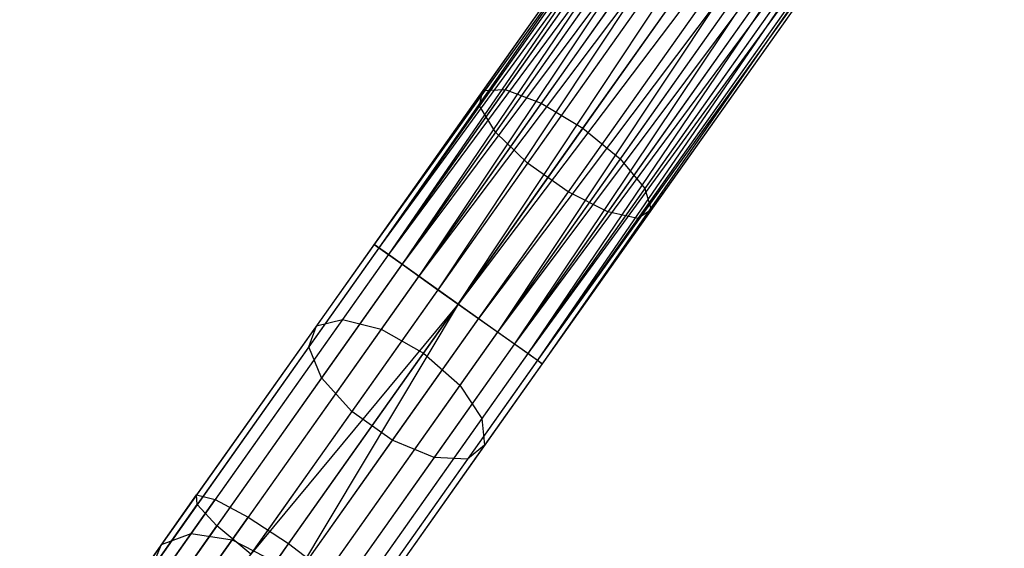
# Model space of a CAD drawing. Extents: x -91 to 91, y -91 to 262.
# Tile 22 of 256: x -44.77 to -35.29, y -59.59 to -54.51. Entities that reach past the tile are written whole.
import ezdxf

# ---------------------------------------------------------------- set-up
doc = ezdxf.new("R2010")
doc.units = 0
doc.header["$LTSCALE"] = 25.4
doc.layers.get('0').update_dxf_attribs({"linetype": 'CONTINUOUS'})

# ---------------------------------------------------------------- blocks, each defined once
blk = doc.blocks.new('ETE0_STL_1')
at = {"color": 0}
for p, q in [((-36.9091, -50.3903, 170.1281), (-41.3566, -56.6661, 170.1281)), ((-36.9091, -50.3903, 170.1281), (-41.3566, -56.6661, 170.1281)), ((-36.9091, -50.3903, 169.8871), (-41.3566, -56.6661, 170.1281)), ((-36.9091, -50.3903, 169.8871), (-41.3566, -56.6661, 170.1281)), ((-36.862, -50.4237, 170.3622), (-41.3566, -56.6661, 170.1281)), ((-36.862, -50.4237, 170.3622), (-41.3566, -56.6661, 170.1281)), ((-36.9091, -50.3903, 169.8871), (-41.3096, -56.6994, 169.653)), ((-36.9091, -50.3903, 169.8871), (-41.3096, -56.6994, 169.653)), ((-36.862, -50.4237, 169.653), (-41.3096, -56.6994, 169.653)), ((-36.862, -50.4237, 169.653), (-41.3096, -56.6994, 169.653)), ((-36.862, -50.4237, 170.3622), (-41.2182, -56.7642, 170.5757)), ((-36.862, -50.4237, 170.3622), (-41.2182, -56.7642, 170.5757)), ((-36.7706, -50.4884, 169.4395), (-41.3096, -56.6994, 169.653)), ((-36.7706, -50.4884, 169.4395), (-41.3096, -56.6994, 169.653)), ((-36.7706, -50.4884, 170.5757), (-41.2182, -56.7642, 170.5757)), ((-36.7706, -50.4884, 170.5757), (-41.2182, -56.7642, 170.5757)), ((-36.7706, -50.4884, 169.4395), (-41.0877, -56.8566, 169.2591)), ((-36.7706, -50.4884, 169.4395), (-41.0877, -56.8566, 169.2591)), ((-36.6402, -50.5809, 170.7561), (-41.2182, -56.7642, 170.5757)), ((-36.6402, -50.5809, 170.7561), (-41.2182, -56.7642, 170.5757)), ((-36.6402, -50.5809, 169.2591), (-41.0877, -56.8566, 169.2591)), ((-36.6402, -50.5809, 169.2591), (-41.0877, -56.8566, 169.2591)), ((-36.6402, -50.5809, 170.7561), (-40.9259, -56.9713, 170.8931)), ((-36.6402, -50.5809, 170.7561), (-40.9259, -56.9713, 170.8931)), ((-36.4783, -50.6956, 169.1222), (-41.0877, -56.8566, 169.2591)), ((-36.4783, -50.6956, 169.1222), (-41.0877, -56.8566, 169.2591)), ((-36.4783, -50.6956, 170.8931), (-40.9259, -56.9713, 170.8931)), ((-36.4783, -50.6956, 170.8931), (-40.9259, -56.9713, 170.8931)), ((-36.4783, -50.6956, 169.1222), (-40.742, -57.1017, 169.0367)), ((-36.4783, -50.6956, 169.1222), (-40.742, -57.1017, 169.0367)), ((-36.2944, -50.8259, 170.9785), (-40.9259, -56.9713, 170.8931)), ((-36.2944, -50.8259, 170.9785), (-40.9259, -56.9713, 170.8931)), ((-36.2944, -50.8259, 169.0367), (-40.742, -57.1017, 169.0367)), ((-36.2944, -50.8259, 169.0367), (-40.742, -57.1017, 169.0367)), ((-40.5467, -57.2401, 171.0076), (-36.2944, -50.8259, 170.9785)), ((-40.5467, -57.2401, 171.0076), (-36.2944, -50.8259, 170.9785)), ((-36.0991, -50.9643, 169.0076), (-40.5467, -57.2401, 169.0076)), ((-36.0991, -50.9643, 169.0076), (-40.5467, -57.2401, 169.0076)), ((-36.0991, -50.9643, 171.0076), (-40.5467, -57.2401, 171.0076)), ((-36.0991, -50.9643, 171.0076), (-40.5467, -57.2401, 171.0076)), ((-35.9039, -51.1027, 170.9785), (-40.5467, -57.2401, 171.0076)), ((-35.9039, -51.1027, 170.9785), (-40.5467, -57.2401, 171.0076)), ((-35.9039, -51.1027, 169.0367), (-40.3514, -57.3784, 169.0367)), ((-35.9039, -51.1027, 169.0367), (-40.3514, -57.3784, 169.0367)), ((-35.9039, -51.1027, 170.9785), (-40.1675, -57.5088, 170.8931)), ((-35.9039, -51.1027, 170.9785), (-40.1675, -57.5088, 170.8931)), ((-35.72, -51.233, 169.1222), (-40.3514, -57.3784, 169.0367)), ((-35.72, -51.233, 169.1222), (-40.3514, -57.3784, 169.0367)), ((-35.72, -51.233, 170.8931), (-40.1675, -57.5088, 170.8931)), ((-35.72, -51.233, 170.8931), (-40.1675, -57.5088, 170.8931)), ((-35.72, -51.233, 169.1222), (-40.0057, -57.6235, 169.2591)), ((-35.72, -51.233, 169.1222), (-40.0057, -57.6235, 169.2591)), ((-35.5581, -51.3477, 170.7561), (-40.1675, -57.5088, 170.8931)), ((-35.5581, -51.3477, 170.7561), (-40.1675, -57.5088, 170.8931)), ((-35.5581, -51.3477, 169.2591), (-40.0057, -57.6235, 169.2591)), ((-35.5581, -51.3477, 169.2591), (-40.0057, -57.6235, 169.2591)), ((-35.5581, -51.3477, 170.7561), (-39.8752, -57.7159, 170.5757)), ((-35.5581, -51.3477, 170.7561), (-39.8752, -57.7159, 170.5757)), ((-35.4277, -51.4402, 169.4395), (-40.0057, -57.6235, 169.2591)), ((-35.4277, -51.4402, 169.4395), (-40.0057, -57.6235, 169.2591)), ((-35.4277, -51.4402, 170.5757), (-39.8752, -57.7159, 170.5757)), ((-35.4277, -51.4402, 170.5757), (-39.8752, -57.7159, 170.5757)), ((-35.4277, -51.4402, 169.4395), (-39.7838, -57.7807, 169.653)), ((-35.4277, -51.4402, 169.4395), (-39.7838, -57.7807, 169.653)), ((-35.3363, -51.5049, 170.3622), (-39.8752, -57.7159, 170.5757)), ((-35.3363, -51.5049, 170.3622), (-39.8752, -57.7159, 170.5757)), ((-35.3363, -51.5049, 169.653), (-39.7838, -57.7807, 169.653)), ((-35.3363, -51.5049, 169.653), (-39.7838, -57.7807, 169.653)), ((-35.2892, -51.5383, 169.8871), (-39.7838, -57.7807, 169.653)), ((-35.2892, -51.5383, 169.8871), (-39.7838, -57.7807, 169.653)), ((-35.3363, -51.5049, 170.3622), (-39.7368, -57.814, 170.1281)), ((-35.3363, -51.5049, 170.3622), (-39.7368, -57.814, 170.1281)), ((-35.2892, -51.5383, 169.8871), (-39.7368, -57.814, 170.1281)), ((-35.2892, -51.5383, 169.8871), (-39.7368, -57.814, 170.1281)), ((-35.2892, -51.5383, 170.1281), (-39.7368, -57.814, 170.1281)), ((-35.2892, -51.5383, 170.1281), (-39.7368, -57.814, 170.1281)), ((-38.6279, -52.8157, 319.6635), (-40.3081, -55.1865, 318.998)), ((-38.6279, -52.8157, 319.6635), (-40.3081, -55.1865, 318.998)), ((-38.4507, -52.8592, 319.2211), (-40.0931, -55.1767, 318.5705)), ((-38.4507, -52.8592, 319.2211), (-40.0931, -55.1767, 318.5705)), ((-38.6219, -52.907, 320.1334), (-40.3423, -55.3345, 319.4519)), ((-38.6219, -52.907, 320.1334), (-40.3423, -55.3345, 319.4519)), ((-38.131, -53.0276, 318.9072), (-39.7465, -55.3072, 318.2673)), ((-38.131, -53.0276, 318.9072), (-39.7465, -55.3072, 318.2673)), ((-38.4341, -53.1123, 320.5228), (-40.1878, -55.5867, 319.8282)), ((-38.4341, -53.1123, 320.5228), (-40.1878, -55.5867, 319.8282)), ((-39.3478, -55.5483, 318.1579), (-37.7419, -53.2824, 318.794)), ((-39.3478, -55.5483, 318.1579), (-37.7419, -53.2824, 318.794)), ((-38.1076, -53.3845, 320.7428), (-39.88, -55.8855, 320.0407)), ((-38.1076, -53.3845, 320.7428), (-39.88, -55.8855, 320.0407)), ((-37.3727, -53.5651, 318.9072), (-38.9882, -55.8447, 318.2673)), ((-37.3727, -53.5651, 318.9072), (-38.9882, -55.8447, 318.2673)), ((-37.7171, -53.6612, 320.7428), (-39.4895, -56.1622, 320.0407)), ((-37.7171, -53.6612, 320.7428), (-39.4895, -56.1622, 320.0407)), ((-37.1078, -53.8109, 319.2211), (-38.7502, -56.1284, 318.5705)), ((-37.1078, -53.8109, 319.2211), (-38.7502, -56.1284, 318.5705)), ((-37.3521, -53.8791, 320.5228), (-39.1057, -56.3536, 319.8282)), ((-37.3521, -53.8791, 320.5228), (-39.1057, -56.3536, 319.8282)), ((-37.0962, -53.9883, 320.1334), (-38.8165, -56.4158, 319.4519)), ((-37.0962, -53.9883, 320.1334), (-38.8165, -56.4158, 319.4519)), ((-37.008, -53.9637, 319.6635), (-38.6882, -56.3345, 318.998)), ((-37.008, -53.9637, 319.6635), (-38.6882, -56.3345, 318.998)), ((-40.3081, -55.1865, 318.998), (-41.9118, -57.4495, 317.9055)), ((-40.3081, -55.1865, 318.998), (-41.9118, -57.4495, 317.9055)), ((-40.0931, -55.1767, 318.5705), (-41.6607, -57.3887, 317.5025)), ((-40.0931, -55.1767, 318.5705), (-41.6607, -57.3887, 317.5025)), ((-40.3423, -55.3345, 319.4519), (-40.3081, -55.1865, 318.998)), ((-40.3423, -55.3345, 319.4519), (-40.3081, -55.1865, 318.998)), ((-40.3081, -55.1865, 318.998), (-40.0931, -55.1767, 318.5705)), ((-40.3081, -55.1865, 318.998), (-40.0931, -55.1767, 318.5705)), ((-40.0931, -55.1767, 318.5705), (-39.7465, -55.3072, 318.2673)), ((-40.0931, -55.1767, 318.5705), (-39.7465, -55.3072, 318.2673)), ((-40.3423, -55.3345, 319.4519), (-41.9843, -57.6516, 318.3333)), ((-40.3423, -55.3345, 319.4519), (-41.9843, -57.6516, 318.3333)), ((-39.7465, -55.3072, 318.2673), (-41.2886, -57.4831, 317.2168)), ((-39.7465, -55.3072, 318.2673), (-41.2886, -57.4831, 317.2168)), ((-40.1878, -55.5867, 319.8282), (-40.3423, -55.3345, 319.4519)), ((-40.1878, -55.5867, 319.8282), (-40.3423, -55.3345, 319.4519)), ((-39.7465, -55.3072, 318.2673), (-39.3478, -55.5483, 318.1579)), ((-39.7465, -55.3072, 318.2673), (-39.3478, -55.5483, 318.1579)), ((-40.8806, -57.7112, 317.1137), (-39.3478, -55.5483, 318.1579)), ((-40.8806, -57.7112, 317.1137), (-39.3478, -55.5483, 318.1579)), ((-39.3478, -55.5483, 318.1579), (-38.9882, -55.8447, 318.2673)), ((-39.3478, -55.5483, 318.1579), (-38.9882, -55.8447, 318.2673)), ((-40.1878, -55.5867, 319.8282), (-41.8616, -57.9486, 318.6879)), ((-40.1878, -55.5867, 319.8282), (-41.8616, -57.9486, 318.6879)), ((-39.88, -55.8855, 320.0407), (-40.1878, -55.5867, 319.8282)), ((-39.88, -55.8855, 320.0407), (-40.1878, -55.5867, 319.8282)), ((-39.88, -55.8855, 320.0407), (-41.5718, -58.2727, 318.8882)), ((-39.88, -55.8855, 320.0407), (-41.5718, -58.2727, 318.8882)), ((-38.9882, -55.8447, 318.2673), (-40.5303, -58.0206, 317.2168)), ((-38.9882, -55.8447, 318.2673), (-40.5303, -58.0206, 317.2168)), ((-39.4895, -56.1622, 320.0407), (-39.88, -55.8855, 320.0407)), ((-39.4895, -56.1622, 320.0407), (-39.88, -55.8855, 320.0407)), ((-38.9882, -55.8447, 318.2673), (-38.7502, -56.1284, 318.5705)), ((-38.9882, -55.8447, 318.2673), (-38.7502, -56.1284, 318.5705)), ((-39.4895, -56.1622, 320.0407), (-41.1813, -58.5494, 318.8882)), ((-39.4895, -56.1622, 320.0407), (-41.1813, -58.5494, 318.8882)), ((-38.7502, -56.1284, 318.5705), (-40.3178, -58.3404, 317.5025)), ((-38.7502, -56.1284, 318.5705), (-40.3178, -58.3404, 317.5025)), ((-39.1057, -56.3536, 319.8282), (-39.4895, -56.1622, 320.0407)), ((-39.1057, -56.3536, 319.8282), (-39.4895, -56.1622, 320.0407)), ((-38.7502, -56.1284, 318.5705), (-38.6882, -56.3345, 318.998)), ((-38.7502, -56.1284, 318.5705), (-38.6882, -56.3345, 318.998)), ((-39.1057, -56.3536, 319.8282), (-40.7796, -58.7155, 318.6879)), ((-39.1057, -56.3536, 319.8282), (-40.7796, -58.7155, 318.6879)), ((-38.6882, -56.3345, 318.998), (-40.292, -58.5975, 317.9055)), ((-38.6882, -56.3345, 318.998), (-40.292, -58.5975, 317.9055)), ((-38.8165, -56.4158, 319.4519), (-39.1057, -56.3536, 319.8282)), ((-38.8165, -56.4158, 319.4519), (-39.1057, -56.3536, 319.8282)), ((-38.6882, -56.3345, 318.998), (-38.8165, -56.4158, 319.4519)), ((-38.6882, -56.3345, 318.998), (-38.8165, -56.4158, 319.4519)), ((-38.8165, -56.4158, 319.4519), (-40.4586, -58.7328, 318.3333)), ((-38.8165, -56.4158, 319.4519), (-40.4586, -58.7328, 318.3333)), ((-41.3566, -56.6661, 170.1281), (-43.0647, -59.0762, 170.3488)), ((-41.3566, -56.6661, 170.1281), (-43.0647, -59.0762, 170.3488)), ((-41.2182, -56.7642, 170.5757), (-41.3566, -56.6661, 170.1281)), ((-41.3566, -56.6661, 170.1281), (-41.3096, -56.6994, 169.653)), ((-41.2182, -56.7642, 170.5757), (-41.3566, -56.6661, 170.1281)), ((-41.3566, -56.6661, 170.1281), (-41.3096, -56.6994, 169.653)), ((-41.3096, -56.6994, 169.653), (-43.0584, -59.1671, 169.879)), ((-41.3096, -56.6994, 169.653), (-43.0584, -59.1671, 169.879)), ((-41.2182, -56.7642, 170.5757), (-42.8877, -59.12, 170.7914)), ((-41.2182, -56.7642, 170.5757), (-42.8877, -59.12, 170.7914)), ((-41.3096, -56.6994, 169.653), (-41.0877, -56.8566, 169.2591)), ((-41.3096, -56.6994, 169.653), (-41.0877, -56.8566, 169.2591)), ((-40.9259, -56.9713, 170.8931), (-41.2182, -56.7642, 170.5757)), ((-40.9259, -56.9713, 170.8931), (-41.2182, -56.7642, 170.5757)), ((-41.0877, -56.8566, 169.2591), (-42.8704, -59.3721, 169.4894)), ((-41.0877, -56.8566, 169.2591), (-42.8704, -59.3721, 169.4894)), ((-41.0877, -56.8566, 169.2591), (-40.742, -57.1017, 169.0367)), ((-41.0877, -56.8566, 169.2591), (-40.742, -57.1017, 169.0367)), ((-40.9259, -56.9713, 170.8931), (-42.5682, -59.2887, 171.1053)), ((-40.9259, -56.9713, 170.8931), (-42.5682, -59.2887, 171.1053)), ((-40.5467, -57.2401, 171.0076), (-40.9259, -56.9713, 170.8931)), ((-40.5467, -57.2401, 171.0076), (-40.9259, -56.9713, 170.8931)), ((-40.742, -57.1017, 169.0367), (-42.5438, -59.6441, 169.2695)), ((-40.742, -57.1017, 169.0367), (-42.5438, -59.6441, 169.2695)), ((-40.742, -57.1017, 169.0367), (-40.5467, -57.2401, 169.0076)), ((-40.742, -57.1017, 169.0367), (-40.5467, -57.2401, 169.0076)), ((-40.5467, -57.2401, 169.0076), (-42.5438, -59.6441, 169.2695)), ((-40.5467, -57.2401, 169.0076), (-42.5438, -59.6441, 169.2695)), ((-40.5467, -57.2401, 171.0076), (-42.1792, -59.5435, 171.2186)), ((-40.5467, -57.2401, 171.0076), (-42.1792, -59.5435, 171.2186)), ((-40.5467, -57.2401, 169.0076), (-42.1532, -59.9209, 169.2695)), ((-40.5467, -57.2401, 169.0076), (-42.1532, -59.9209, 169.2695)), ((-40.5467, -57.2401, 169.0076), (-40.3514, -57.3784, 169.0367)), ((-40.1675, -57.5088, 170.8931), (-40.5467, -57.2401, 171.0076)), ((-40.5467, -57.2401, 169.0076), (-40.3514, -57.3784, 169.0367)), ((-40.1675, -57.5088, 170.8931), (-40.5467, -57.2401, 171.0076)), ((-41.6607, -57.3887, 317.5025), (-43.1184, -59.4456, 316.0412)), ((-41.6607, -57.3887, 317.5025), (-43.1184, -59.4456, 316.0412)), ((-40.3514, -57.3784, 169.0367), (-42.1532, -59.9209, 169.2695)), ((-40.3514, -57.3784, 169.0367), (-42.1532, -59.9209, 169.2695)), ((-41.9118, -57.4495, 317.9055), (-41.6607, -57.3887, 317.5025)), ((-41.9118, -57.4495, 317.9055), (-41.6607, -57.3887, 317.5025)), ((-41.6607, -57.3887, 317.5025), (-41.2886, -57.4831, 317.2168)), ((-41.6607, -57.3887, 317.5025), (-41.2886, -57.4831, 317.2168)), ((-40.3514, -57.3784, 169.0367), (-40.0057, -57.6235, 169.2591)), ((-40.3514, -57.3784, 169.0367), (-40.0057, -57.6235, 169.2591)), ((-41.9118, -57.4495, 317.9055), (-43.4031, -59.5537, 316.4104)), ((-41.9118, -57.4495, 317.9055), (-43.4031, -59.5537, 316.4104)), ((-41.2886, -57.4831, 317.2168), (-42.7225, -59.5064, 315.7793)), ((-41.2886, -57.4831, 317.2168), (-42.7225, -59.5064, 315.7793)), ((-41.9843, -57.6516, 318.3333), (-41.9118, -57.4495, 317.9055)), ((-41.9843, -57.6516, 318.3333), (-41.9118, -57.4495, 317.9055)), ((-40.1675, -57.5088, 170.8931), (-41.8098, -59.8261, 171.1053)), ((-40.1675, -57.5088, 170.8931), (-41.8098, -59.8261, 171.1053)), ((-41.2886, -57.4831, 317.2168), (-40.8806, -57.7112, 317.1137)), ((-41.2886, -57.4831, 317.2168), (-40.8806, -57.7112, 317.1137)), ((-39.8752, -57.7159, 170.5757), (-40.1675, -57.5088, 170.8931)), ((-39.8752, -57.7159, 170.5757), (-40.1675, -57.5088, 170.8931)), ((-40.0057, -57.6235, 169.2591), (-41.7884, -60.1389, 169.4894)), ((-40.0057, -57.6235, 169.2591), (-41.7884, -60.1389, 169.4894)), ((-40.0057, -57.6235, 169.2591), (-39.7838, -57.7807, 169.653)), ((-40.0057, -57.6235, 169.2591), (-39.7838, -57.7807, 169.653)), ((-41.9843, -57.6516, 318.3333), (-43.5112, -59.8061, 316.8025)), ((-41.9843, -57.6516, 318.3333), (-43.5112, -59.8061, 316.8025)), ((-42.3059, -59.7223, 315.6848), (-40.8806, -57.7112, 317.1137)), ((-42.3059, -59.7223, 315.6848), (-40.8806, -57.7112, 317.1137)), ((-41.8616, -57.9486, 318.6879), (-41.9843, -57.6516, 318.3333)), ((-41.8616, -57.9486, 318.6879), (-41.9843, -57.6516, 318.3333)), ((-39.8752, -57.7159, 170.5757), (-41.5448, -60.0718, 170.7914)), ((-39.8752, -57.7159, 170.5757), (-41.5448, -60.0718, 170.7914)), ((-40.8806, -57.7112, 317.1137), (-40.5303, -58.0206, 317.2168)), ((-40.8806, -57.7112, 317.1137), (-40.5303, -58.0206, 317.2168)), ((-39.7368, -57.814, 170.1281), (-39.8752, -57.7159, 170.5757)), ((-39.7368, -57.814, 170.1281), (-39.8752, -57.7159, 170.5757)), ((-39.7838, -57.7807, 169.653), (-41.5327, -60.2484, 169.879)), ((-39.7838, -57.7807, 169.653), (-41.5327, -60.2484, 169.879)), ((-39.7368, -57.814, 170.1281), (-41.4448, -60.2242, 170.3488)), ((-39.7368, -57.814, 170.1281), (-41.4448, -60.2242, 170.3488)), ((-39.7838, -57.7807, 169.653), (-39.7368, -57.814, 170.1281)), ((-39.7838, -57.7807, 169.653), (-39.7368, -57.814, 170.1281)), ((-41.8616, -57.9486, 318.6879), (-43.4181, -60.1449, 317.1275)), ((-41.8616, -57.9486, 318.6879), (-43.4181, -60.1449, 317.1275)), ((-41.5718, -58.2727, 318.8882), (-41.8616, -57.9486, 318.6879)), ((-41.5718, -58.2727, 318.8882), (-41.8616, -57.9486, 318.6879)), ((-40.5303, -58.0206, 317.2168), (-41.9641, -60.0438, 315.7793)), ((-40.5303, -58.0206, 317.2168), (-41.9641, -60.0438, 315.7793)), ((-40.5303, -58.0206, 317.2168), (-40.3178, -58.3404, 317.5025)), ((-40.5303, -58.0206, 317.2168), (-40.3178, -58.3404, 317.5025)), ((-41.5718, -58.2727, 318.8882), (-43.145, -60.4925, 317.311)), ((-41.5718, -58.2727, 318.8882), (-43.145, -60.4925, 317.311)), ((-41.1813, -58.5494, 318.8882), (-41.5718, -58.2727, 318.8882)), ((-41.1813, -58.5494, 318.8882), (-41.5718, -58.2727, 318.8882)), ((-40.3178, -58.3404, 317.5025), (-41.7755, -60.3973, 316.0412)), ((-40.3178, -58.3404, 317.5025), (-41.7755, -60.3973, 316.0412)), ((-40.3178, -58.3404, 317.5025), (-40.292, -58.5975, 317.9055)), ((-40.3178, -58.3404, 317.5025), (-40.292, -58.5975, 317.9055)), ((-41.1813, -58.5494, 318.8882), (-42.7545, -60.7692, 317.311)), ((-41.1813, -58.5494, 318.8882), (-42.7545, -60.7692, 317.311)), ((-40.7796, -58.7155, 318.6879), (-41.1813, -58.5494, 318.8882)), ((-40.7796, -58.7155, 318.6879), (-41.1813, -58.5494, 318.8882)), ((-40.292, -58.5975, 317.9055), (-41.7832, -60.7017, 316.4104)), ((-40.292, -58.5975, 317.9055), (-41.7832, -60.7017, 316.4104)), ((-40.292, -58.5975, 317.9055), (-40.4586, -58.7328, 318.3333)), ((-40.292, -58.5975, 317.9055), (-40.4586, -58.7328, 318.3333)), ((-40.7796, -58.7155, 318.6879), (-42.336, -60.9117, 317.1275)), ((-40.7796, -58.7155, 318.6879), (-42.336, -60.9117, 317.1275)), ((-40.4586, -58.7328, 318.3333), (-41.9855, -60.8874, 316.8025)), ((-40.4586, -58.7328, 318.3333), (-41.9855, -60.8874, 316.8025)), ((-40.4586, -58.7328, 318.3333), (-40.7796, -58.7155, 318.6879)), ((-40.4586, -58.7328, 318.3333), (-40.7796, -58.7155, 318.6879)), ((-44.7348, -61.4327, 171.006), (-43.0647, -59.0762, 170.3488)), ((-44.7348, -61.4327, 171.006), (-43.0647, -59.0762, 170.3488)), ((-44.5202, -61.4236, 171.4338), (-42.8877, -59.12, 170.7914)), ((-44.5202, -61.4236, 171.4338), (-42.8877, -59.12, 170.7914)), ((-43.0647, -59.0762, 170.3488), (-42.8877, -59.12, 170.7914)), ((-43.0584, -59.1671, 169.879), (-43.0647, -59.0762, 170.3488)), ((-43.0584, -59.1671, 169.879), (-43.0647, -59.0762, 170.3488)), ((-43.0647, -59.0762, 170.3488), (-42.8877, -59.12, 170.7914)), ((-42.8877, -59.12, 170.7914), (-42.5682, -59.2887, 171.1053)), ((-42.8877, -59.12, 170.7914), (-42.5682, -59.2887, 171.1053)), ((-44.7684, -61.58, 170.5519), (-43.0584, -59.1671, 169.879)), ((-44.7684, -61.58, 170.5519), (-43.0584, -59.1671, 169.879)), ((-42.8704, -59.3721, 169.4894), (-43.0584, -59.1671, 169.879)), ((-42.8704, -59.3721, 169.4894), (-43.0584, -59.1671, 169.879)), ((-44.174, -61.5546, 171.7372), (-42.5682, -59.2887, 171.1053)), ((-44.174, -61.5546, 171.7372), (-42.5682, -59.2887, 171.1053)), ((-42.5682, -59.2887, 171.1053), (-42.1792, -59.5435, 171.2186)), ((-42.5682, -59.2887, 171.1053), (-42.1792, -59.5435, 171.2186)), ((-44.6135, -61.8317, 170.1754), (-42.8704, -59.3721, 169.4894)), ((-44.6135, -61.8317, 170.1754), (-42.8704, -59.3721, 169.4894)), ((-42.5438, -59.6441, 169.2695), (-42.8704, -59.3721, 169.4894)), ((-42.5438, -59.6441, 169.2695), (-42.8704, -59.3721, 169.4894)), ((-43.1184, -59.4456, 316.0412), (-44.4334, -61.301, 314.2192)), ((-43.1184, -59.4456, 316.0412), (-44.4334, -61.301, 314.2192)), ((-42.7225, -59.5064, 315.7793), (-44.0159, -61.3316, 313.9871)), ((-42.7225, -59.5064, 315.7793), (-44.0159, -61.3316, 313.9871)), ((-43.4031, -59.5537, 316.4104), (-43.1184, -59.4456, 316.0412)), ((-43.4031, -59.5537, 316.4104), (-43.1184, -59.4456, 316.0412)), ((-43.1184, -59.4456, 316.0412), (-42.7225, -59.5064, 315.7793)), ((-43.1184, -59.4456, 316.0412), (-42.7225, -59.5064, 315.7793)), ((-42.7225, -59.5064, 315.7793), (-42.3059, -59.7223, 315.6848)), ((-42.7225, -59.5064, 315.7793), (-42.3059, -59.7223, 315.6848)), ((-43.4031, -59.5537, 316.4104), (-44.7483, -61.4519, 314.5465)), ((-43.4031, -59.5537, 316.4104), (-44.7483, -61.4519, 314.5465)), ((-42.1792, -59.5435, 171.2186), (-43.7754, -61.7959, 171.8467)), ((-42.1792, -59.5435, 171.2186), (-43.7754, -61.7959, 171.8467)), ((-43.5112, -59.8061, 316.8025), (-43.4031, -59.5537, 316.4104)), ((-43.5112, -59.8061, 316.8025), (-43.4031, -59.5537, 316.4104)), ((-42.1792, -59.5435, 171.2186), (-41.8098, -59.8261, 171.1053)), ((-42.1792, -59.5435, 171.2186), (-41.8098, -59.8261, 171.1053))]:
    blk.add_line(p, q, dxfattribs=at)

msp = doc.modelspace()

# ---------------------------------------------------------------- block references
at = {"color": 253}
msp.add_blockref('ETE0_STL_1', (0, 0), dxfattribs=at)

doc.saveas('drawing.dxf')
